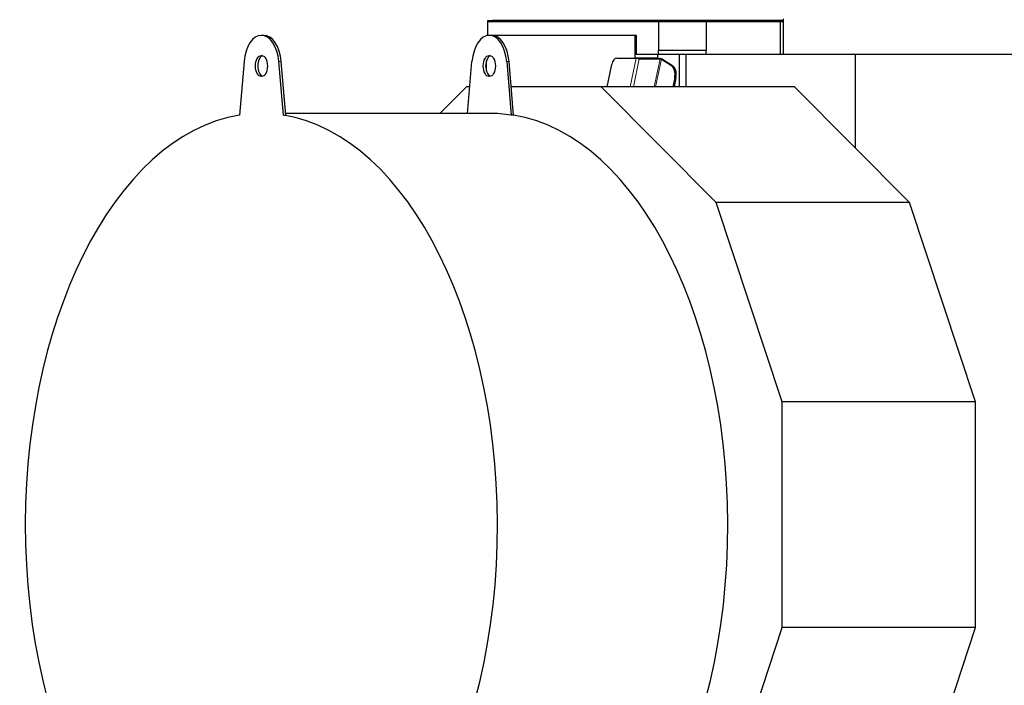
# Model space of a CAD drawing. Header units: inches. Extents: x 0 to 23760, y -13 to 16800.
# Tile 170 of 209: x 14994 to 16024, y 13987 to 14683. Entities that reach past the tile are written whole.
import ezdxf

# ---------------------------------------------------------------- set-up
doc = ezdxf.new("R2010")
doc.units = ezdxf.units.IN
doc.layers.add('254', color=7, linetype='Continuous', true_color=0xffffff)

msp = doc.modelspace()

# ---------------------------------------------------------------- linework, layer by layer
at = {"layer": '254', "color": 2, "linetype": 'Continuous', "lineweight": 25}
for p, q in [((15483.805, 14680.655), (15483.805, 14682.155)), ((15483.805, 14682.155), (15488.805, 14682.155)), ((15662.305, 14680.655), (15483.805, 14680.655)), ((15483.805, 14666.655), (15483.805, 14680.655)), ((15792.538, 14682.155), (15488.805, 14682.155)), ((15662.305, 14680.655), (15662.305, 14650.847)), ((15712.305, 14680.655), (15662.305, 14680.655)), ((15789.868, 14680.655), (15712.305, 14680.655)), ((15712.305, 14680.628), (15712.305, 14680.655)), ((15712.305, 14680.628), (15712.305, 14650.847)), ((15792.539, 14680.655), (15789.868, 14680.655)), ((15789.868, 14646.884), (15789.868, 14680.655)), ((15792.538, 14683.884), (15792.538, 14646.884)), ((15249.47, 14666.656), (15247.012, 14666.656)), ((15485.263, 14666.655), (15482.305, 14666.655)), ((15482.305, 14666.198), (15482.305, 14666.655)), ((15487.843, 14666.656), (15485.386, 14666.656)), ((15637.981, 14666.655), (15487.968, 14666.655)), ((15637.981, 14643.3), (15637.981, 14666.655)), ((15639.209, 14666.655), (15637.981, 14666.655)), ((15639.209, 14646.655), (15639.209, 14666.655)), ((15637.905, 14642.936), (15637.981, 14643.3)), ((15637.981, 14643.3), (15661.736, 14643.3)), ((15662.305, 14646.655), (15639.209, 14646.655)), ((15661.736, 14643.3), (15661.588, 14642.592)), ((15661.736, 14643.3), (15661.736, 14646.655)), ((15662.305, 14646.655), (15662.305, 14650.847)), ((15712.305, 14650.847), (15662.305, 14650.847)), ((15712.305, 14646.655), (15662.305, 14646.655)), ((15684.015, 14646.654), (15684.015, 14612.994)), ((15690.95, 14646.884), (15868.025, 14646.884)), ((15690.95, 14646.884), (15690.95, 14612.994)), ((15712.305, 14646.884), (15712.305, 14650.847)), ((15868.025, 14646.884), (16052.255, 14646.884)), ((15868.025, 14646.884), (15868.025, 14549.103)), ((15228.86, 14639.386), (15224.051, 14583.291)), ((15269.974, 14583.291), (15265.165, 14639.386)), ((15272.431, 14583.291), (15267.623, 14639.386)), ((15462.584, 14585.157), (15467.233, 14639.386)), ((15482.305, 14629.383), (15482.305, 14639.923)), ((15503.539, 14639.386), (15508.347, 14583.291)), ((15510.805, 14583.291), (15505.996, 14639.386)), ((15608.505, 14612.994), (15613.382, 14636.356)), ((15618.772, 14642.936), (15638.866, 14642.936)), ((15638.866, 14642.936), (15641.493, 14642.936)), ((15641.493, 14642.936), (15641.33, 14642.152)), ((15641.422, 14642.594), (15641.453, 14642.594)), ((15641.453, 14642.594), (15663.979, 14642.594)), ((15642.261, 14642.081), (15663.969, 14642.081)), ((15663.979, 14642.594), (15663.992, 14642.586)), ((15665.327, 14641.739), (15675.837, 14635.069)), ((15666.455, 14641.802), (15677.066, 14635.069)), ((15461.426, 14612.996), (15433.768, 14585.156)), ((15464.971, 14612.996), (15461.426, 14612.996)), ((15602.333, 14612.996), (15508.26, 14612.996)), ((15804.55, 14612.996), (15602.333, 14612.996)), ((15722.667, 14491.87), (15602.333, 14612.996)), ((15679.265, 14622.252), (15677.333, 14612.996)), ((15680.494, 14622.252), (15678.561, 14612.996)), ((15924.884, 14491.87), (15804.55, 14612.996)), ((15269.974, 14583.291), (15272.431, 14583.291)), ((15485.386, 14585.156), (15272.273, 14585.156)), ((15510.805, 14583.291), (15508.347, 14583.291)), ((15924.884, 14491.87), (15722.667, 14491.87)), ((15791.661, 14283.528), (15722.667, 14491.87)), ((15993.877, 14283.528), (15924.884, 14491.87)), ((15993.877, 14283.528), (15791.661, 14283.528)), ((15791.661, 14047.635), (15791.661, 14283.528)), ((15993.877, 14047.635), (15993.877, 14283.528)), ((15724.645, 13845.265), (15791.661, 14047.635)), ((15993.877, 14047.635), (15791.661, 14047.635)), ((15926.861, 13845.265), (15993.877, 14047.635))]:
    msp.add_line(p, q, dxfattribs=at)
at = {"layer": '254', "color": 110, "linetype": 'Continuous', "lineweight": 13}
for p, q in [((15488.805, 14680.655), (15488.805, 14682.155)), ((15265.165, 14639.386), (15267.623, 14639.386)), ((15503.539, 14639.386), (15505.996, 14639.386)), ((15632.615, 14612.994), (15638.866, 14642.936)), ((15642.261, 14642.081), (15636.189, 14612.994)), ((15657.896, 14612.994), (15663.969, 14642.081)), ((15665.327, 14641.739), (15659.326, 14612.994)), ((15677.066, 14635.069), (15675.837, 14635.069)), ((15680.494, 14622.252), (15679.265, 14622.252))]:
    msp.add_line(p, q, dxfattribs=at)
at = {"layer": '254', "color": 2, "linetype": 'Continuous', "lineweight": 25}
for centre, major_axis, ratio, start_param, end_param in [((15247.012, 14634.656), (0, -32), 0.57357644, 1.71914931, 4.56403599), ((15249.47, 14634.656), (0, -32), 0.57357644, 1.71914931, 3.14159265), ((15485.386, 14634.656), (0, 32), 0.57357644, 4.86074197, 7.70562865), ((15487.843, 14634.656), (0, -32), 0.57357644, 1.71914931, 3.14159265), ((15249.47, 14634.656), (0, -11), 0.57357644, 3.3375495, 4.71238898), ((15487.843, 14634.656), (0, 11), 0.57357644, 0.19595684, 1.57079633), ((15249.47, 14634.656), (0, -11), 0.57357644, 4.71238898, 6.08722847), ((15487.843, 14634.656), (0, 11), 0.57357644, 1.57079633, 2.94563581), ((15618.772, 14632.936), (0, 10), 0.57357644, 0, 1.22173048), ((15640.914, 14642.936), (-2.447, 0.511), 0.2801665, 1.79966633, 2.21118318), ((15664.508, 14641.739), (0.979, -0.204), 0.2801665, 0.64038685, 2.21118318), ((15664.408, 14641.802), (-2.447, 0.511), 0.2801665, 3.78197951, 4.94125899), ((15673.875, 14625.673), (0, 10), 0.57357644, 4.36332313, 5.93411946), ((15675.104, 14625.673), (0, 10), 0.57357644, 4.36332313, 5.93411946), ((15247.012, 14154.656), (0, 430.5), 0.57357644, 0.09312407, 6.19006123), ((15485.386, 14154.656), (0, 430.5), 0.57357644, 6.19006123, 6.28318531), ((15487.843, 14154.656), (0, 430.5), 0.57357644, 3.14159265, 6.19006123)]:
    msp.add_ellipse(centre, major_axis=major_axis, ratio=ratio, start_param=start_param, end_param=end_param, dxfattribs=at)
for centre, major_axis in [((15247.012, 14634.656), (0, -11)), ((15485.386, 14634.656), (0, 11))]:
    msp.add_ellipse(centre, major_axis=major_axis, ratio=0.57357644, dxfattribs=at)

doc.saveas('drawing.dxf')
